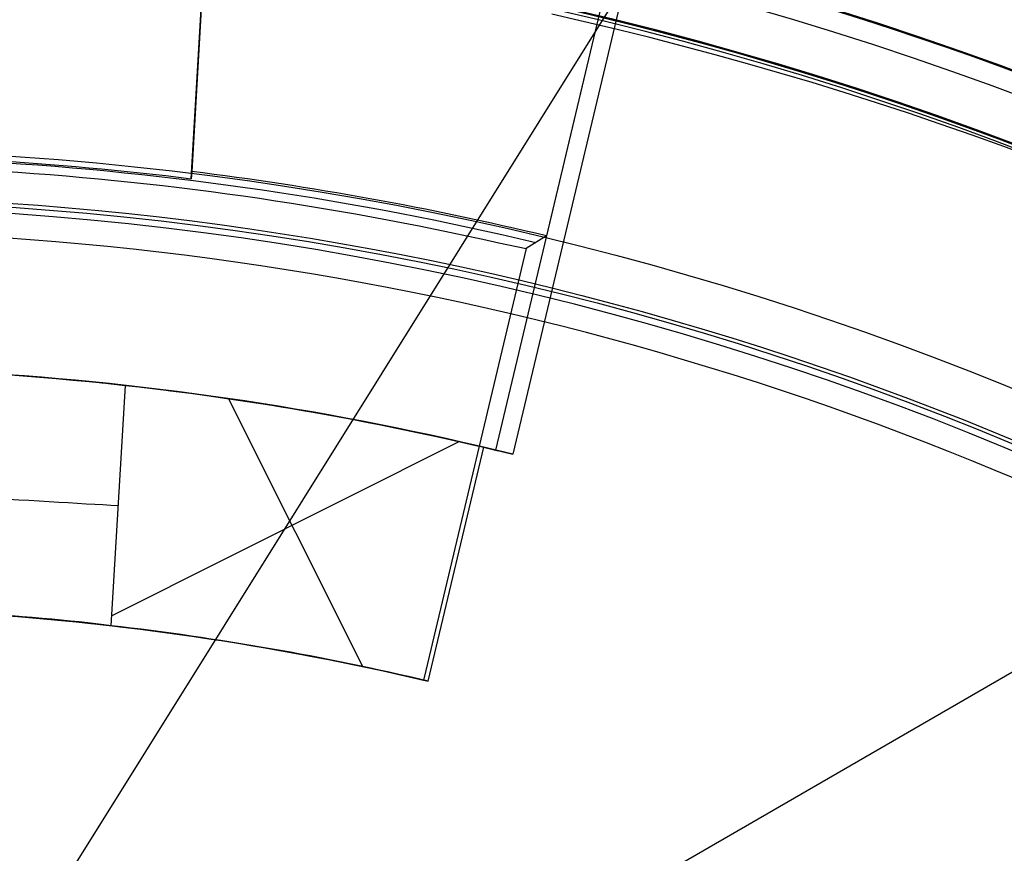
# Model space of a CAD drawing. Extents: x 16119 to 17321, y -6854 to -5812.
# Tile 25 of 68: x 16721.31 to 16728.48, y -6453.29 to -6447.22. Entities that reach past the tile are written whole.
import ezdxf

# ---------------------------------------------------------------- set-up
doc = ezdxf.new("R2010")
doc.units = 0
doc.layers.get('0').update_dxf_attribs({"linetype": 'CONTINUOUS'})
for name, color, linetype in [('BLANCO_METALICO', 7, 'CONTINUOUS'), ('COLOR', 7, 'CONTINUOUS'), ('LUZ', 7, 'CONTINUOUS')]:
    doc.layers.add(name, color=color, linetype=linetype)

msp = doc.modelspace()

# ---------------------------------------------------------------- linework, layer by layer
msp.add_line((16732.16815297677, -6449.878803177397, 108.2592404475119), (16724.80421710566, -6454.13037353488, 108.2592404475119))
at = {"extrusion": (0.1124755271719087, 0.1948133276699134, 0.9743700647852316)}
msp.add_lwpolyline([(-17751.20030889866, -2732.071003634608), (-17751.71085849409, -2731.762035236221), (-17752.21940430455, -2731.448370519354), (-17752.72588590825, -2731.130028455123), (-17753.23024307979, -2730.807029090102), (-17753.73241581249, -2730.479393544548), (-17754.23234434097, -2730.147144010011), (-17754.72996916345, -2729.810303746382), (-17755.22523106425, -2729.468897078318), (-17755.71807113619, -2729.122949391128), (-17756.20843080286, -2728.772487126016), (-17756.69625184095, -2728.417537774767), (-17757.18147640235, -2728.058129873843), (-17757.66404703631, -2727.694292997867), (-17758.14390671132, -2727.326057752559), (-17758.62099883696, -2726.953455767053), (-17759.09526728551, -2726.576519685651), (-17759.56665641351, -2726.195283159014), (-17760.03511108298, -2725.80978083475), (-17760.50057668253, -2725.420048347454), (-17760.96299914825, -2725.026122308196), (-17761.42232498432, -2724.62804029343), (-17761.87850128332, -2724.225840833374), (-17762.33147574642, -2723.81956339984), (-17762.78119670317, -2723.409248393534), (-17763.22761313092, -2722.994937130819), (-17763.6706746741, -2722.57667182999), (-17764.11033166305, -2722.154495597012), (-17764.54653513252, -2721.728452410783), (-17764.97923683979, -2721.298587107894), (-17765.40838928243, -2720.864945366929), (-17765.83394571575, -2720.427573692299), (-17766.25586016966, -2719.986519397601), (-17766.6740874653, -2719.541830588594), (-17767.08858323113, -2719.09355614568), (-17767.49930391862, -2718.641745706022), (-17767.90620681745, -2718.186449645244), (-17768.30925007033, -2717.727719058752), (-17768.70839268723, -2717.26560574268), (-17769.10359455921, -2716.800162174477), (-17769.49481647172, -2716.331441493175), (-17769.8820201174, -2715.859497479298), (-17770.26516810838, -2715.384384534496), (-17770.64422398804, -2714.906157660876), (-17771.01915224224, -2714.424872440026), (-17771.38991831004, -2713.940585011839), (-17771.75648859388, -2713.453352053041), (-17772.11883046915, -2712.963230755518), (-17772.47691229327, -2712.470278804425), (-17772.83070341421, -2711.974554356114), (-17773.18017417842, -2711.476116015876), (-17773.52529593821, -2710.975022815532), (-17773.86604105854, -2710.471334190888), (-17774.20238292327, -2709.965109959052), (-17774.53429594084, -2709.456410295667), (-17774.86175554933, -2708.945295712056), (-17775.18473822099, -2708.43182703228), (-17775.50322146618, -2707.916065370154), (-17775.81718383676, -2707.398072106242), (-17776.1266049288, -2706.877908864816), (-17776.43146538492, -2706.355637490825), (-17776.73174689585, -2705.83132002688), (-17777.02743220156, -2705.305018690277), (-17777.31850509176, -2704.776795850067), (-17777.60495040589, -2704.246714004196), (-17777.8867540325, -2703.714835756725), (-17778.16390290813, -2703.181223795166), (-17778.43638501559, -2702.645940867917), (-17778.70418938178, -2702.109049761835), (-17778.96730607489, -2701.57061327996), (-17779.22572620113, -2701.030694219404), (-17779.47944190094, -2700.489355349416), (-17779.72844634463, -2699.946659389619), (-17779.97273372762, -2699.402668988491), (-17780.21229926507, -2698.857446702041), (-17780.44713918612, -2698.311054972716), (-17780.67725072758, -2697.763556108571), (-17780.90263212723, -2697.21501226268), (-17781.12328261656, -2696.665485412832), (-17781.33920241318, -2696.115037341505), (-17781.55039271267, -2695.563729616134), (-17781.75685568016, -2695.011623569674), (-17781.95859444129, -2694.458780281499), (-17782.15561307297, -2693.905260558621), (-17782.34791659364, -2693.351124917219), (-17782.53551095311, -2692.796433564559), (-17782.7184030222, -2692.241246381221), (-17782.89660058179, -2691.685622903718), (-17783.07011231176, -2691.129622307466), (-17783.23894777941, -2690.573303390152), (-17783.40311742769, -2690.016724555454), (-17783.56263256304, -2689.459943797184), (-17783.71750534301, -2688.903018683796), (-17783.86774876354, -2688.346006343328), (-17784.01337664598, -2687.788963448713), (-17784.15440362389, -2687.231946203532), (-17784.29084512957, -2686.675010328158), (-17784.4227173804, -2686.118211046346), (-17784.55003736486, -2685.561603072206), (-17784.67282282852, -2685.005240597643), (-17784.79109225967, -2684.449177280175), (-17784.90486487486, -2683.893466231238), (-17785.0141606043, -2683.338160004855), (-17785.119000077, -2682.783310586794), (-17785.21940460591, -2682.228969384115), (-17785.31539617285, -2681.675187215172), (-17785.40699741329, -2681.122014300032), (-17785.49423160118, -2680.569500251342), (-17785.57712263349, -2680.017694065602), (-17785.65569501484, -2679.466644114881), (-17785.72997384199, -2678.916398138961), (-17785.79998478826, -2678.367003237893), (-17785.86575408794, -2677.81850586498), (-17785.9273085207, -2677.270951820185), (-17785.9846753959, -2676.724386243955), (-17786.03788253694, -2676.178853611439), (-17786.08695826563, -2675.634397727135), (-17786.13193138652, -2675.091061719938), (-17786.17283117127, -2674.54888803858), (-17786.20968734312, -2674.007918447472), (-17786.24253006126, -2673.468194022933), (-17786.2713899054, -2672.929755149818), (-17786.2962978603, -2672.392641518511), (-17786.31728530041, -2671.856892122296), (-17786.3343839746, -2671.322545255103), (-17786.34762599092, -2670.789638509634), (-17786.35704380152, -2670.258208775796), (-17786.36267018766, -2669.728292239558), (-17786.36453824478, -2669.199924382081), (-17786.36273902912, -2668.681383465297), (-17786.35732037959, -2668.161350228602), (-17786.3482510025, -2667.639858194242), (-17786.33549989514, -2667.116941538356), (-17786.31903635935, -2666.592635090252), (-17786.29883001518, -2666.066974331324), (-17786.27485081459, -2665.539995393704), (-17786.24706905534, -2665.011735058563), (-17786.2154553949, -2664.482230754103), (-17786.1799808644, -2663.95152055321), (-17786.14061688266, -2663.419643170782), (-17786.09733527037, -2662.886637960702), (-17786.05010826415, -2662.352544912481), (-17785.9989085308, -2661.817404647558), (-17785.94370918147, -2661.281258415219), (-17785.88448378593, -2660.744148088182), (-17785.82120638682, -2660.206116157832), (-17785.75385151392, -2659.667205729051), (-17785.68239419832, -2659.127460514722), (-17785.60680998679, -2658.586924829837), (-17785.52707495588, -2658.045643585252), (-17785.44316572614, -2657.503662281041), (-17785.35505947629, -2656.961026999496), (-17785.2627339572, -2656.417784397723), (-17785.16616750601, -2655.87398169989), (-17785.06533906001, -2655.329666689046), (-17784.96022817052, -2654.784887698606), (-17784.85081501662, -2654.239693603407), (-17784.73708041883, -2653.694133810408), (-17784.61900585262, -2653.148258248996), (-17784.49657346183, -2652.6021173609), (-17784.3697660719, -2652.055762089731), (-17784.23856720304, -2651.509243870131), (-17784.10296108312, -2650.96261461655), (-17783.96293266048, -2650.415926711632), (-17783.81846761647, -2649.869232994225), (-17783.66955237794, -2649.322586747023), (-17783.51617412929, -2648.776041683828), (-17783.35832082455, -2648.229651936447), (-17783.19598119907, -2647.683472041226), (-17783.02914478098, -2647.137556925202), (-17782.85780190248, -2646.591961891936), (-17782.68194371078, -2646.04674260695), (-17782.50156217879, -2645.501955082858), (-17782.31665011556, -2644.95765566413), (-17782.12720117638, -2644.413901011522), (-17781.93320987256, -2643.870748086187), (-17781.73467158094, -2643.328254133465), (-17781.53158255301, -2642.786476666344), (-17781.32393992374, -2642.245473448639), (-17781.11174172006, -2641.705302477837), (-17780.89498686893, -2641.166021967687), (-17780.67367520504, -2640.627690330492), (-17780.44780747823, -2640.090366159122), (-17780.21738536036, -2639.55410820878), (-17779.98241145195, -2639.018975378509), (-17779.74288928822, -2638.485026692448), (-17779.49882334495, -2637.952321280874), (-17779.25021904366, -2637.420918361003), (-17778.99708275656, -2636.890877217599), (-17778.73942181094, -2636.36225718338), (-17778.47724449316, -2635.835117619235), (-17778.21056005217, -2635.309517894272), (-17777.93937870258, -2634.785517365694), (-17777.66371162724, -2634.26317535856), (-17777.38357097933, -2633.742551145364), (-17777.09896988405, -2633.223703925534), (-17776.80992243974, -2632.7066928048), (-17776.5164437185, -2632.191576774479), (-17776.21854976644, -2631.678414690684), (-17775.91625760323, -2631.167265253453), (-17775.60958522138, -2630.658186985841), (-17775.29855158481, -2630.151238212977), (-17774.98317662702, -2629.646477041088), (-17774.66348124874, -2629.143961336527), (-17774.33948731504, -2628.643748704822), (-17774.01121765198, -2628.145896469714), (-17773.67869604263, -2627.650461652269), (-17773.34194722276, -2627.157500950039), (-17773.00099687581, -2626.667070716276), (-17772.65587162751, -2626.179226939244), (-17772.30659903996, -2625.694025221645), (-17771.95320760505, -2625.211520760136), (-17771.59572673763, -2624.731768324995), (-17771.23418676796, -2624.254822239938), (-17770.86861893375, -2623.780736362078), (-17770.49905537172, -2623.309564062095), (-17770.12552910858, -2622.841358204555), (-17769.74807405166, -2622.376171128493), (-17769.36672497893, -2621.914054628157), (-17768.98151752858, -2621.455059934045), (-17768.59248818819, -2620.999237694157), (-17768.19967428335, -2620.546637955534), (-17767.80311396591, -2620.097310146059), (-17767.40284620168, -2619.651303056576), (-17766.99891075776, -2619.208664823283), (-17766.59134818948, -2618.769442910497), (-17766.18019982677, -2618.333684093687), (-17765.7655077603, -2617.90143444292), (-17765.34731482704, -2617.472739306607), (-17764.9256645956, -2617.047643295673), (-17764.50060135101, -2616.62619026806), (-17764.07217007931, -2616.208423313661), (-17763.64041645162, -2615.794384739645), (-17763.20538680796, -2615.384116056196), (-17762.7671281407, -2614.977657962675), (-17762.3256880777, -2614.575050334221), (-17761.88111486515, -2614.176332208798), (-17761.43345735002, -2613.781541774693), (-17760.98276496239, -2613.390716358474), (-17760.52908769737, -2613.003892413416), (-17760.07247609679, -2612.6211055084), (-17759.61298123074, -2612.242390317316), (-17759.15065467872, -2611.867780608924), (-17758.68554851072, -2611.497309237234), (-17758.21771526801, -2611.131008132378), (-17757.74720794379, -2610.768908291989), (-17757.27407996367, -2610.411039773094), (-17756.79838516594, -2610.05743168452), (-17756.32017778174, -2609.708112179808), (-17755.83951241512, -2609.363108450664), (-17755.35644402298, -2609.022446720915), (-17754.87102789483, -2608.686152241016), (-17754.38331963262, -2608.354249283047), (-17753.89337513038, -2608.026761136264), (-17753.40125055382, -2607.703710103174), (-17752.90700231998, -2607.385117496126), (-17752.41068707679, -2607.071003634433)], dxfattribs=at)
at = {"extrusion": (0.1124755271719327, 0.1948133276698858, 0.9743700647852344)}
msp.add_lwpolyline([(-17750.28945111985, -2607.071003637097), (-17750.81052073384, -2607.37579482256), (-17751.32964040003, -2607.685445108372), (-17751.84674684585, -2607.999936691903), (-17752.36177696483, -2608.319250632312), (-17752.87466784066, -2608.643366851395), (-17753.38535677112, -2608.972264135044), (-17753.89378129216, -2609.305920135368), (-17754.39987920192, -2609.644311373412), (-17754.90358858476, -2609.987413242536), (-17755.40484783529, -2610.335200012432), (-17755.90359568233, -2610.687644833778), (-17756.39977121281, -2611.044719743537), (-17756.89331389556, -2611.406395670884), (-17757.38416360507, -2611.77264244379), (-17757.87226064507, -2612.143428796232), (-17758.35754577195, -2612.518722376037), (-17758.83996021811, -2612.898489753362), (-17759.31944571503, -2613.282696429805), (-17759.79594451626, -2613.671306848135), (-17760.26939942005, -2614.06428440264), (-17760.73975379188, -2614.461591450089), (-17761.20695158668, -2614.863189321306), (-17761.67093737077, -2615.269038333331), (-17762.13165634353, -2615.679097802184), (-17762.5890543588, -2616.093326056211), (-17763.04307794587, -2616.511680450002), (-17763.49367433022, -2616.934117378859), (-17763.94079145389, -2617.360592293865), (-17764.38437799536, -2617.791059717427), (-17764.82438338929, -2618.225473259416), (-17765.26075784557, -2618.663785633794), (-17765.69345236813, -2619.105948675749), (-17766.12241877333, -2619.551913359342), (-17766.54760970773, -2620.001629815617), (-17766.96897866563, -2620.455047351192), (-17767.38648000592, -2620.912114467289), (-17767.80006896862, -2621.372778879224), (-17768.20970169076, -2621.836987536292), (-17768.61533522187, -2622.304686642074), (-17769.01692753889, -2622.775821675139), (-17769.41443756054, -2623.250337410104), (-17769.8078251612, -2623.728177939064), (-17770.19705118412, -2624.209286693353), (-17770.58207745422, -2624.693606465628), (-17770.96286679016, -2625.181079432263), (-17771.33938301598, -2625.671647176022), (-17771.71159097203, -2626.165250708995), (-17772.07945652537, -2626.661830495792), (-17772.44294657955, -2627.161326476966), (-17772.80202908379, -2627.663678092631), (-17773.15667304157, -2628.168824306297), (-17773.50684851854, -2628.676703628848), (-17773.85252664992, -2629.187254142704), (-17774.19367964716, -2629.700413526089), (-17774.53028080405, -2630.21611907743), (-17774.86230450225, -2630.734307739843), (-17775.18972621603, -2631.254916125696), (-17775.51252251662, -2631.777880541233), (-17775.83067107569, -2632.303137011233), (-17776.14415066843, -2632.830621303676), (-17776.45294117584, -2633.360268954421), (-17776.7570235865, -2633.892015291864), (-17777.0563799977, -2634.425795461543), (-17777.35099361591, -2634.961544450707), (-17777.64084875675, -2635.499197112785), (-17777.92593084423, -2636.038688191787), (-17778.20622640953, -2636.579952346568), (-17778.48172308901, -2637.122924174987), (-17778.75240962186, -2637.667538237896), (-17779.01827584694, -2638.213729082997), (-17779.27931269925, -2638.76143126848), (-17779.53551220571, -2639.3105793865), (-17779.78686748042, -2639.861108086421), (-17780.03337271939, -2640.412952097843), (-17780.27502319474, -2640.966046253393), (-17780.51181524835, -2641.520325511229), (-17780.74374628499, -2642.075724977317), (-17780.97081476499, -2642.632179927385), (-17781.19302019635, -2643.189625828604), (-17781.41036312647, -2643.747998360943), (-17781.62284513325, -2644.307233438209), (-17781.8304688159, -2644.867267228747), (-17782.03323778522, -2645.4280361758), (-17782.23115665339, -2645.989477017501), (-17782.4242310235, -2646.551526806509), (-17782.61246747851, -2647.114122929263), (-17782.7958735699, -2647.677203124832), (-17782.97445780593, -2648.240705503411), (-17783.1482296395, -2648.80456856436), (-17783.31719945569, -2649.368731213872), (-17783.48137855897, -2649.933132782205), (-17783.64077916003, -2650.497713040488), (-17783.79541436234, -2651.062412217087), (-17783.94529814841, -2651.627171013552), (-17784.09044536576, -2652.191930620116), (-17784.23087171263, -2652.756632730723), (-17784.36659372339, -2653.321219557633), (-17784.49762875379, -2653.885633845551), (-17784.62399496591, -2654.449818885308), (-17784.74571131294, -2655.013718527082), (-17784.86279752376, -2655.577277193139), (-17784.97527408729, -2656.140439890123), (-17785.08316223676, -2656.703152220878), (-17785.18648393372, -2657.265360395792), (-17785.28526185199, -2657.827011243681), (-17785.37951936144, -2658.388052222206), (-17785.46928051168, -2658.948431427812), (-17785.55457001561, -2659.508097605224), (-17785.63541323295, -2660.067000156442), (-17785.71183615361, -2660.625089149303), (-17785.78386538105, -2661.182315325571), (-17785.8515281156, -2661.738630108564), (-17785.91485213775, -2662.293985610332), (-17785.9738657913, -2662.848334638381), (-17786.0285979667, -2663.40163070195), (-17786.07907808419, -2663.953828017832), (-17786.12533607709, -2664.504881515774), (-17786.16740237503, -2665.054746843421), (-17786.20530788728, -2665.60338037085), (-17786.23908398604, -2666.150739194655), (-17786.26876248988, -2666.696781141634), (-17786.29437564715, -2667.241464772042), (-17786.31595611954, -2667.784749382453), (-17786.3335369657, -2668.326595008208), (-17786.34715162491, -2668.866962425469), (-17786.35683390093, -2669.405813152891), (-17786.36261794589, -2669.943109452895), (-17786.36453824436, -2670.478814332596), (-17786.36278657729, -2670.990457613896), (-17786.35751139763, -2671.503554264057), (-17786.34868263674, -2672.01807209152), (-17786.33627050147, -2672.533978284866), (-17786.32024548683, -2673.051239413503), (-17786.30057838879, -2673.569821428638), (-17786.27724031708, -2674.089689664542), (-17786.25020270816, -2674.610808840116), (-17786.21943733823, -2675.133143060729), (-17786.18491633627, -2675.656655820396), (-17786.14661219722, -2676.181310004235), (-17786.10449779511, -2676.707067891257), (-17786.05854639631, -2677.233891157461), (-17786.00873167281, -2677.761740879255), (-17785.95502771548, -2678.2905775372), (-17785.89740904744, -2678.820361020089), (-17785.83585063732, -2679.351050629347), (-17785.77032791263, -2679.882605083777), (-17785.7008167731, -2680.414982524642), (-17785.627293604, -2680.94814052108), (-17785.54973528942, -2681.482036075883), (-17785.46811922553, -2682.016625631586), (-17785.38242333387, -2682.55186507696), (-17785.29262607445, -2683.087709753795), (-17785.19870645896, -2683.624114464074), (-17785.10064406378, -2684.16103347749), (-17784.99841904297, -2684.698420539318), (-17784.89201214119, -2685.236228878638), (-17784.78140470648, -2685.774411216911), (-17784.66657870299, -2686.312919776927), (-17784.54751672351, -2686.851706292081), (-17784.424202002, -2687.390722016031), (-17784.29661842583, -2687.929917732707), (-17784.16475054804, -2688.46924376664), (-17784.02858359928, -2689.008649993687), (-17783.88810349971, -2689.548085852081), (-17783.7432968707, -2690.087500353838), (-17783.59415104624, -2690.626842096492), (-17783.44065408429, -2691.166059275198), (-17783.28279477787, -2691.705099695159), (-17783.12056266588, -2692.243910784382), (-17782.95394804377, -2692.782439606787), (-17782.78294197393, -2693.320632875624), (-17782.60753629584, -2693.858436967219), (-17782.42772363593, -2694.395797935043), (-17782.24349741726, -2694.932661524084), (-17782.05485186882, -2695.468973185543), (-17781.86178203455, -2696.004678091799), (-17781.66428378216, -2696.539721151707), (-17781.46235381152, -2697.074047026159), (-17781.25598966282, -2697.607600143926), (-17781.04518972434, -2698.140324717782), (-17780.82995323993, -2698.672164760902), (-17780.61028031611, -2699.203064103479), (-17780.38617192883, -2699.732966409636), (-17780.15762992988, -2700.261815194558), (-17779.92465705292, -2700.789553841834), (-17779.68725691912, -2701.316125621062), (-17779.44543404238, -2701.841473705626), (-17779.19919383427, -2702.365541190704), (-17778.94854260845, -2702.888271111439), (-17778.69348758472, -2703.409606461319), (-17778.43403689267, -2703.929490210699), (-17778.17019957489, -2704.447865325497), (-17777.90198558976, -2704.964674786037), (-17777.62940581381, -2705.479861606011), (-17777.35247204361, -2705.993368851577), (-17777.07119699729, -2706.505139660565), (-17776.78559431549, -2707.015117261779), (-17776.49567856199, -2707.523244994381), (-17776.20146522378, -2708.029466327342), (-17775.90297071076, -2708.533724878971), (-17775.60021235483, -2709.035964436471), (-17775.29320840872, -2709.536128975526), (-17774.98197804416, -2710.034162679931), (-17774.6665413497, -2710.530009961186), (-17774.34691932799, -2711.023615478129), (-17774.02313389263, -2711.514924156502), (-17773.69520786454, -2712.003881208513), (-17773.3631649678, -2712.490432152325), (-17773.02702982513, -2712.974522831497), (-17772.68682795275, -2713.456099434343), (-17772.34258575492, -2713.935108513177), (-17771.9943305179, -2714.411497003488), (-17771.64209040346, -2714.885212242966), (-17771.28589444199, -2715.356201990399), (-17770.92577252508, -2715.824414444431), (-17770.56175539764, -2716.289798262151), (-17770.19387464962, -2716.752302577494), (-17769.82216270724, -2717.211877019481), (-17769.44665282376, -2717.668471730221), (-17769.06737906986, -2718.122037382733), (-17768.68437632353, -2718.572525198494), (-17768.29768025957, -2719.019886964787), (-17767.90732733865, -2719.46407505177), (-17767.51335479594, -2719.905042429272), (-17767.11580062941, -2720.342742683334), (-17766.71470358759, -2720.777130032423), (-17766.31010315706, -2721.208159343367), (-17765.90203954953, -2721.635786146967), (-17765.49055368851, -2722.059966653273), (-17765.0756871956, -2722.480657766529), (-17764.65748237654, -2722.897817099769), (-17764.23598220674, -2723.311402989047), (-17763.81123031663, -2723.721374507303), (-17763.3832709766, -2724.127691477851), (-17762.95214908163, -2724.530314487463), (-17762.51791013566, -2724.929204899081), (-17762.08060023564, -2725.324324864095), (-17761.64026605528, -2725.715637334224), (-17761.19695482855, -2726.103106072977), (-17760.75071433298, -2726.486695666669), (-17760.30159287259, -2726.866371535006), (-17759.84963926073, -2727.242099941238), (-17759.39490280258, -2727.613848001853), (-17758.93743327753, -2727.981583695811), (-17758.47728092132, -2728.34527587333), (-17758.01449640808, -2728.704894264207), (-17757.54913083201, -2729.060409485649), (-17757.08123568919, -2729.411793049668), (-17756.610862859, -2729.759017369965), (-17756.13806458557, -2730.102055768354), (-17755.66289345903, -2730.4408824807), (-17755.18540239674, -2730.775472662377), (-17754.70564462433, -2731.105802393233), (-17754.22367365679, -2731.431848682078), (-17753.73954327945, -2731.75358947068), (-17753.25330752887, -2732.071003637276)], dxfattribs=at)
at = {"extrusion": (0.112475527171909, 0.1948133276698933, 0.9743700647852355)}
msp.add_lwpolyline([(-17756.65049703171, -2607.07100363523), (-17757.12591185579, -2607.406121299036), (-17757.59907532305, -2607.745312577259), (-17758.06993828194, -2608.088554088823), (-17758.53845187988, -2608.435821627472), (-17759.00456757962, -2608.787090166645), (-17759.46823717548, -2609.142333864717), (-17759.92941280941, -2609.501526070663), (-17760.38804698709, -2609.864639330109), (-17760.84409259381, -2610.231645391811), (-17761.29750291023, -2610.602515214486), (-17761.74823162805, -2610.97721897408), (-17762.19623286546, -2611.355726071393), (-17762.64146118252, -2611.738005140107), (-17763.08387159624, -2612.124024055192), (-17763.52341959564, -2612.513749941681), (-17763.96006115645, -2612.907149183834), (-17764.39375275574, -2613.304187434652), (-17764.82445138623, -2613.704829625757), (-17765.25211457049, -2614.109039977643), (-17765.67670037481, -2614.516782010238), (-17766.09816742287, -2614.92801855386), (-17766.51647490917, -2615.342711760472), (-17766.93158261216, -2615.760823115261), (-17767.34345090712, -2616.182313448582), (-17767.75204077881, -2616.60714294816), (-17768.15731383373, -2617.035271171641), (-17768.55923231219, -2617.46665705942), (-17768.95775909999, -2617.90125894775), (-17769.35285773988, -2618.339034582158), (-17769.7444924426, -2618.779941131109), (-17770.13262809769, -2619.223935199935), (-17770.51723028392, -2619.670972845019), (-17770.89826527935, -2620.121009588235), (-17771.27570007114, -2620.574000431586), (-17771.64950236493, -2621.029899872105), (-17772.01964059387, -2621.48866191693), (-17772.38608392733, -2621.950240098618), (-17772.74880227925, -2622.414587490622), (-17773.10776631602, -2622.881656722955), (-17773.46294746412, -2623.351399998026), (-17773.81431791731, -2623.82376910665), (-17774.16185064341, -2624.298715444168), (-17774.5055193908, -2624.776190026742), (-17774.84529869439, -2625.256143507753), (-17775.18116388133, -2625.738526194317), (-17775.51309107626, -2626.223288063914), (-17775.84105720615, -2626.710378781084), (-17776.16504000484, -2627.199747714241), (-17776.48501801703, -2627.691343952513), (-17776.80097060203, -2628.185116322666), (-17777.11287793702, -2628.681013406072), (-17777.42072101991, -2629.178983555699), (-17777.72448167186, -2629.678974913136), (-17778.02414253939, -2630.180935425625), (-17778.31968709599, -2630.684812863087), (-17778.61109964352, -2631.190554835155), (-17778.89836531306, -2631.698108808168), (-17779.18147006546, -2632.207422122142), (-17779.46040069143, -2632.718442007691), (-17779.73514481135, -2633.23111560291), (-17780.00569087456, -2633.745389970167), (-17780.27202815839, -2634.261212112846), (-17780.53414676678, -2634.778528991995), (-17780.79203762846, -2635.297287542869), (-17781.04569249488, -2635.817434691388), (-17781.29510393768, -2636.338917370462), (-17781.54026534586, -2636.861682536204), (-17781.78117092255, -2637.385677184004), (-17782.01781568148, -2637.91084836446), (-17782.25019544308, -2638.437143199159), (-17782.47830683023, -2638.964508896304), (-17782.70214726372, -2639.492892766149), (-17782.92171495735, -2640.022242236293), (-17783.13700891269, -2640.552504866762), (-17783.34802891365, -2641.083628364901), (-17783.55477552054, -2641.615560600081), (-17783.75725006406, -2642.148249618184), (-17783.95545463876, -2642.681643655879), (-17784.14939209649, -2643.215691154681), (-17784.33906603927, -2643.750340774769), (-17784.52448081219, -2644.285541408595), (-17784.70564149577, -2644.821242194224), (-17784.88255389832, -2645.35739252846), (-17785.05522454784, -2645.893942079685), (-17785.22366068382, -2646.430840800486), (-17785.38787024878, -2646.968038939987), (-17785.54786187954, -2647.505487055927), (-17785.70364489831, -2648.04313602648), (-17785.85522930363, -2648.580937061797), (-17786.00262576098, -2649.118841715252), (-17786.14584559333, -2649.656801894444), (-17786.28490077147, -2650.19476987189), (-17786.4198039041, -2650.732698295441), (-17786.55056822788, -2651.270540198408), (-17786.6772075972, -2651.808249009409), (-17786.7997364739, -2652.345778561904), (-17786.91816991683, -2652.883083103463), (-17787.03252357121, -2653.420117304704), (-17787.14281365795, -2653.956836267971), (-17787.24905696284, -2654.493195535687), (-17787.3512708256, -2655.02915109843), (-17787.44947312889, -2655.564659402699), (-17787.54368228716, -2656.099677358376), (-17787.63391723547, -2656.634162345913), (-17787.72019741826, -2657.168072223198), (-17787.80254277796, -2657.701365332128), (-17787.88097374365, -2658.234000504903), (-17787.95551121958, -2658.765937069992), (-17788.02617657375, -2659.29713485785), (-17788.09299162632, -2659.827554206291), (-17788.15597863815, -2660.357155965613), (-17788.21516029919, -2660.88590150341), (-17788.27055971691, -2661.413752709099), (-17788.32220040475, -2661.940671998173), (-17788.3701062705, -2662.466622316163), (-17788.41430160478, -2662.991567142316), (-17788.45481106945, -2663.515470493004), (-17788.4916596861, -2664.038296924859), (-17788.52487282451, -2664.560011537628), (-17788.55447619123, -2665.08057997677), (-17788.58049581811, -2665.599968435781), (-17788.60295805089, -2666.118143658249), (-17788.62188953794, -2666.635072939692), (-17788.63731721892, -2667.150724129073), (-17788.64926831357, -2667.665065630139), (-17788.65777031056, -2668.178066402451), (-17788.66285095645, -2668.689695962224), (-17788.66453824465, -2669.199924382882), (-17788.66279076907, -2669.719173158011), (-17788.65752855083, -2670.239872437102), (-17788.64872209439, -2670.761990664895), (-17788.63634216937, -2671.285495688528), (-17788.6203598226, -2671.810354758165), (-17788.60074639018, -2672.336534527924), (-17788.57747350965, -2672.864001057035), (-17788.55051313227, -2673.392719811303), (-17788.51983753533, -2673.922655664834), (-17788.48541933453, -2674.453772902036), (-17788.4472314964, -2674.986035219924), (-17788.40524735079, -2675.519405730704), (-17788.35944060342, -2676.053846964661), (-17788.30978534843, -2676.589320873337), (-17788.25625608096, -2677.125788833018), (-17788.1988277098, -2677.663211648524), (-17788.13747556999, -2678.201549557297), (-17788.07217543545, -2678.740762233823), (-17788.00290353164, -2679.280808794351), (-17787.92963654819, -2679.821647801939), (-17787.85235165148, -2680.363237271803), (-17787.77102649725, -2680.905534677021), (-17787.68563924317, -2681.448496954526), (-17787.59616856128, -2681.992080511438), (-17787.50259365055, -2682.536241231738), (-17787.40489424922, -2683.080934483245), (-17787.30305064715, -2683.626115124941), (-17787.19704369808, -2684.171737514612), (-17787.08685483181, -2684.717755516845), (-17786.97246606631, -2685.264122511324), (-17786.85386001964, -2685.810791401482), (-17786.73101992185, -2686.357714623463), (-17786.60392962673, -2686.904844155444), (-17786.47257362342, -2687.452131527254), (-17786.33693704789, -2687.999527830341), (-17786.19700569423, -2688.546983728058), (-17786.05276602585, -2689.094449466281), (-17785.90420518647, -2689.641874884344), (-17785.75131101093, -2690.189209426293), (-17785.59407203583, -2690.736402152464), (-17785.43247750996, -2691.283401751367), (-17785.2665174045, -2691.830156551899), (-17785.09618242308, -2692.376614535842), (-17784.92146401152, -2692.922723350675), (-17784.74235436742, -2693.468430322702), (-17784.55884644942, -2694.013682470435), (-17784.37093398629, -2694.55842651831), (-17784.17861148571, -2695.102608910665), (-17783.98187424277, -2695.646175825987), (-17783.78071834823, -2696.189073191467), (-17783.57514069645, -2696.731246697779), (-17783.36513899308, -2697.272641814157), (-17783.15071176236, -2697.813203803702), (-17782.93185835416, -2698.352877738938), (-17782.7085789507, -2698.891608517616), (-17782.48087457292, -2699.429340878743), (-17782.2487470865, -2699.966019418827), (-17782.0121992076, -2700.501588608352), (-17781.77123450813, -2701.035992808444), (-17781.52585742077, -2701.569176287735), (-17781.27607324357, -2702.101083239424), (-17781.02188814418, -2702.631657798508), (-17780.76330916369, -2703.160844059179), (-17780.50034422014, -2703.688586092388), (-17780.23300211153, -2704.214827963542), (-17779.96129251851, -2704.739513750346), (-17779.68522600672, -2705.262587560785), (-17779.40481402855, -2705.783993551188), (-17779.12006892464, -2706.303675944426), (-17778.83100392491, -2706.821579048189), (-17778.53763314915, -2707.337647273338), (-17778.23997160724, -2707.851825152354), (-17777.93803519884, -2708.364057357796), (-17777.63184071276, -2708.874288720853), (-17777.32140582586, -2709.3824642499), (-17777.00674910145, -2709.888529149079), (-17776.68788998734, -2710.392428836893), (-17776.36484881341, -2710.894108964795), (-17776.03764678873, -2711.393515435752), (-17775.70630599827, -2711.890594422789), (-17775.37084939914, -2712.38529238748), (-17775.03130081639, -2712.877556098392), (-17774.68768493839, -2713.367332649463), (-17774.34002731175, -2713.854569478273), (-17773.98835433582, -2714.339214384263), (-17773.63269325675, -2714.82121554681), (-17773.27307216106, -2715.300521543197), (-17772.90951996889, -2715.777081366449), (-17772.5420664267, -2716.250844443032), (-17772.17074209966, -2716.721760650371), (-17771.7955783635, -2717.189780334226), (-17771.41660739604, -2717.654854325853), (-17771.03386216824, -2718.116933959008), (-17770.64737643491, -2718.575971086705), (-17770.25718472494, -2719.03191809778), (-17769.86332233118, -2719.484727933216), (-17769.46582529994, -2719.934354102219), (-17769.06473042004, -2720.380750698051), (-17768.66007521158, -2720.823872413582), (-17768.25189791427, -2721.263674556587), (-17767.84023747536, -2721.700113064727), (-17767.42513353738, -2722.133144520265), (-17767.00662642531, -2722.562726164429), (-17766.5847571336, -2722.988815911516), (-17766.15956731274, -2723.411372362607), (-17765.73109925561, -2723.830354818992), (-17765.29939588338, -2724.24572329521), (-17764.8645007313, -2724.65743853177), (-17764.42645793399, -2725.065462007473), (-17763.98531221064, -2725.469755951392), (-17763.54110884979, -2725.870283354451), (-17763.09389369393, -2726.267007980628), (-17762.64371312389, -2726.659894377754), (-17762.19061404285, -2727.048907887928), (-17761.73464386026, -2727.434014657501), (-17761.2758504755, -2727.815181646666), (-17760.81428226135, -2728.192376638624), (-17760.34998804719, -2728.565568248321), (-17759.88301710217, -2728.934725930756), (-17759.41341911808, -2729.299819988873), (-17758.94124419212, -2729.660821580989), (-17758.46654280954, -2730.017702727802), (-17757.98936582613, -2730.370436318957), (-17757.50976445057, -2730.718996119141), (-17757.02779022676, -2731.063356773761), (-17756.54349501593, -2731.403493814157), (-17756.0569309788, -2731.739383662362), (-17755.56815055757, -2732.071003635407)], dxfattribs=at)
at = {"extrusion": (0.1124755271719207, 0.1948133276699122, 0.9743700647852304)}
msp.add_lwpolyline([(-17757.40811450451, -2732.071003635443), (-17757.87404524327, -2731.733680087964), (-17758.33770464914, -2731.3924203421), (-17758.79904584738, -2731.047248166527), (-17759.25802227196, -2730.698188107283), (-17759.71458768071, -2730.345265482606), (-17760.1686961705, -2729.988506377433), (-17760.62030219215, -2729.627937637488), (-17761.06936056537, -2729.263586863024), (-17761.51582649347, -2728.895482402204), (-17761.95965557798, -2728.52365334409), (-17762.40080383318, -2728.148129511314), (-17762.83922770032, -2727.76894145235), (-17763.27488406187, -2727.386120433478), (-17763.70773025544, -2726.999698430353), (-17764.1377240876, -2726.609708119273), (-17764.56482384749, -2726.216182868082), (-17764.9889883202, -2725.819156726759), (-17765.4101768, -2725.41866441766), (-17765.82834910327, -2725.014741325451), (-17766.2434655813, -2724.607423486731), (-17766.65548713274, -2724.196747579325), (-17767.0643752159, -2723.7827509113), (-17767.47009186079, -2723.36547140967), (-17767.87259968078, -2722.944947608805), (-17768.27186188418, -2722.521218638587), (-17768.66784228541, -2722.09432421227), (-17769.06050531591, -2721.66430461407), (-17769.44981603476, -2721.231200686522), (-17769.83574013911, -2720.795053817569), (-17770.21824397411, -2720.355905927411), (-17770.59729454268, -2719.913799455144), (-17770.97285951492, -2719.468777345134), (-17771.34490723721, -2719.020883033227), (-17771.71340674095, -2718.570160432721), (-17772.07832775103, -2718.116653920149), (-17772.4396406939, -2717.660408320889), (-17772.79731670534, -2717.20146889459), (-17773.15132763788, -2716.739881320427), (-17773.50164606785, -2716.27569168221), (-17773.84824530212, -2715.808946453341), (-17774.19109938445, -2715.33969248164), (-17774.53018310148, -2714.867976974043), (-17774.86547198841, -2714.393847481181), (-17775.19694233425, -2713.917351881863), (-17775.52457118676, -2713.438538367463), (-17775.84833635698, -2712.957455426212), (-17776.16821642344, -2712.474151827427), (-17776.48419073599, -2711.98867660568), (-17776.79623941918, -2711.501079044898), (-17777.10434337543, -2711.011408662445), (-17777.40848428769, -2710.519715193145), (-17777.70864462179, -2710.026048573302), (-17778.00480762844, -2709.530458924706), (-17778.29695734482, -2709.032996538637), (-17778.58507859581, -2708.533711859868), (-17778.86915699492, -2708.032655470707), (-17779.14917894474, -2707.529878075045), (-17779.42513163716, -2707.025430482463), (-17779.69700305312, -2706.519363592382), (-17779.96478196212, -2706.011728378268), (-17780.22845792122, -2705.502575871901), (-17780.48802127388, -2704.991957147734), (-17780.74346314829, -2704.479923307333), (-17780.99477545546, -2703.966525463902), (-17781.24195088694, -2703.45181472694), (-17781.48498291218, -2702.935842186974), (-17781.72386577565, -2702.418658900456), (-17781.95859449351, -2701.900315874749), (-17782.18916485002, -2701.380864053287), (-17782.41557339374, -2700.860354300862), (-17782.63781743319, -2700.338837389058), (-17782.85589503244, -2699.816363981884), (-17783.06980500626, -2699.292984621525), (-17783.27954691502, -2698.768749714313), (-17783.48512105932, -2698.24370951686), (-17783.68652847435, -2697.717914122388), (-17783.88377092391, -2697.191413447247), (-17784.07685089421, -2696.664257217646), (-17784.26577158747, -2696.13649495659), (-17784.45053691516, -2695.608175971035), (-17784.63115149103, -2695.079349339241), (-17784.80762062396, -2694.550063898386), (-17784.97995031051, -2694.020368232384), (-17785.14814722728, -2693.490310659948), (-17785.312218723, -2692.959939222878), (-17785.47217281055, -2692.429301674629), (-17785.62801815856, -2691.898445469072), (-17785.77976408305, -2691.367417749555), (-17785.92742053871, -2690.836265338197), (-17786.07099811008, -2690.305034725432), (-17786.21050800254, -2689.773772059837), (-17786.34596203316, -2689.242523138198), (-17786.47737262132, -2688.711333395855), (-17786.60475277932, -2688.180247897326), (-17786.72811610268, -2687.649311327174), (-17786.84747676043, -2687.118567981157), (-17786.96284948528, -2686.588061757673), (-17787.07424956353, -2686.057836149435), (-17787.18169282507, -2685.527934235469), (-17787.28519563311, -2684.998398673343), (-17787.38477487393, -2684.469271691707), (-17787.48044794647, -2683.940595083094), (-17787.57223275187, -2683.412410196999), (-17787.66014768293, -2682.884757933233), (-17787.74421161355, -2682.357678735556), (-17787.82444388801, -2681.831212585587), (-17787.90086431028, -2681.305398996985), (-17787.9734931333, -2680.780277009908), (-17788.04235104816, -2680.255885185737), (-17788.10745917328, -2679.732261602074), (-17788.16883904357, -2679.20944384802), (-17788.22651259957, -2678.687469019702), (-17788.28050217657, -2678.166373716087), (-17788.3308304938, -2677.646194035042), (-17788.37752064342, -2677.126965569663), (-17788.4205960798, -2676.608723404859), (-17788.4600806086, -2676.09150211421), (-17788.49599837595, -2675.575335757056), (-17788.52837385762, -2675.06025787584), (-17788.55723184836, -2674.546301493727), (-17788.58259745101, -2674.033499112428), (-17788.60449606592, -2673.521882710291), (-17788.62295338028, -2673.011483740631), (-17788.63799535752, -2672.502333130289), (-17788.64964822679, -2671.994461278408), (-17788.65793847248, -2671.487898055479), (-17788.66289282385, -2670.982672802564), (-17788.66453824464, -2670.478814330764), (-17788.66274545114, -2669.952875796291), (-17788.65734650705, -2669.42544960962), (-17788.64831076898, -2668.896568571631), (-17788.63560787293, -2668.366266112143), (-17788.61920774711, -2667.834576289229), (-17788.59908062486, -2667.301533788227), (-17788.57519705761, -2666.767173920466), (-17788.54752792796, -2666.231532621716), (-17788.51604446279, -2665.694646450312), (-17788.48071824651, -2665.156552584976), (-17788.44152123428, -2664.617288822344), (-17788.39842576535, -2664.076893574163), (-17788.35140457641, -2663.535405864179), (-17788.30043081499, -2662.992865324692), (-17788.2454780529, -2662.449312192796), (-17788.18652029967, -2661.904787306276), (-17788.12353201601, -2661.35933209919), (-17788.0564881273, -2660.812988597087), (-17787.98536403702, -2660.265799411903), (-17787.91013564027, -2659.717807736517), (-17787.83077933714, -2659.169057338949), (-17787.74727204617, -2658.61959255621), (-17787.65959121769, -2658.069458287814), (-17787.56771484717, -2657.518699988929), (-17787.47162148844, -2656.967363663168), (-17787.37129026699, -2656.415495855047), (-17787.26670089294, -2655.863143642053), (-17787.15783367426, -2655.31035462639), (-17787.04466952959, -2654.757176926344), (-17786.92719000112, -2654.203659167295), (-17786.80537726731, -2653.649850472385), (-17786.67921415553, -2653.095800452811), (-17786.54868415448, -2652.541559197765), (-17786.41377142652, -2651.98717726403), (-17786.27446081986, -2651.432705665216), (-17786.13073788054, -2650.878195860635), (-17785.98258886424, -2650.323699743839), (-17785.83000074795, -2649.769269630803), (-17785.67296124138, -2649.21495824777), (-17785.51145879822, -2648.660818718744), (-17785.34548262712, -2648.106904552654), (-17785.1750227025, -2647.553269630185), (-17785.00006977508, -2646.999968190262), (-17784.82061538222, -2646.447054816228), (-17784.63665185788, -2645.894584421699), (-17784.44817234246, -2645.342612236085), (-17784.25517079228, -2644.791193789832), (-17784.05764198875, -2644.240384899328), (-17783.8555815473, -2643.69024165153), (-17783.64898592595, -2643.140820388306), (-17783.43785243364, -2642.592177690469), (-17783.2221792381, -2642.044370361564), (-17783.00196537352, -2641.497455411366), (-17782.77721074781, -2640.951490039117), (-17782.54791614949, -2640.406531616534), (-17782.31408325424, -2639.862637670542), (-17782.07571463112, -2639.3198658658), (-17781.83281374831, -2638.778273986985), (-17781.58538497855, -2638.23791992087), (-17781.33343360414, -2637.698861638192), (-17781.0769658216, -2637.161157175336), (-17780.8159887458, -2636.624864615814), (-17780.55051041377, -2636.090042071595), (-17780.28053978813, -2635.556747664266), (-17780.00608675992, -2635.025039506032), (-17779.72716215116, -2634.494975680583), (-17779.4437777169, -2633.966614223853), (-17779.15594614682, -2633.440013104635), (-17778.86368106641, -2632.915230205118), (-17778.56699703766, -2632.392323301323), (-17778.26590955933, -2631.87135004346), (-17777.9604350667, -2631.352367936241), (-17777.65059093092, -2630.835434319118), (-17777.33639545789, -2630.320606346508), (-17777.01786788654, -2629.807940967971), (-17776.69502838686, -2629.297494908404), (-17776.36789805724, -2628.789324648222), (-17776.0364989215, -2628.283486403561), (-17775.7008539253, -2627.780036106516), (-17775.36098693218, -2627.27902938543), (-17775.01692271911, -2626.780521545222), (-17774.6686869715, -2626.284567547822), (-17774.3163062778, -2625.791221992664), (-17773.95980812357, -2625.300539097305), (-17773.59922088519, -2624.812572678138), (-17773.23457382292, -2624.327376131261), (-17772.86589707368, -2623.845002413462), (-17772.49322164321, -2623.365504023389), (-17772.11657939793, -2622.888932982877), (-17771.73600305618, -2622.415340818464), (-17771.35152617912, -2621.944778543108), (-17770.96318316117, -2621.477296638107), (-17770.57100921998, -2621.012945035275), (-17770.17504038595, -2620.551773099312), (-17769.77531349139, -2620.093829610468), (-17769.37186615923, -2619.639162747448), (-17768.96473679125, -2619.187820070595), (-17768.55396455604, -2618.739848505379), (-17768.13958937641, -2618.295294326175), (-17767.72165191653, -2617.854203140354), (-17767.30019356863, -2617.416619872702), (-17766.87525643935, -2616.982588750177), (-17766.44688333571, -2616.552153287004), (-17766.01511775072, -2616.125356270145), (-17765.5800038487, -2615.702239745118), (-17765.14158645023, -2615.282845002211), (-17764.69991101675, -2614.867212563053), (-17764.25502363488, -2614.455382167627), (-17763.8069710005, -2614.047392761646), (-17763.35580040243, -2613.643282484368), (-17762.9015597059, -2613.243088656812), (-17762.44429733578, -2612.846847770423), (-17761.98406225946, -2612.454595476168), (-17761.52090396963, -2612.066366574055), (-17761.05487246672, -2611.682195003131), (-17760.58601824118, -2611.30211383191), (-17760.11439225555, -2610.92615524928), (-17759.64004592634, -2610.554350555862), (-17759.16303110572, -2610.186730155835), (-17758.68340006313, -2609.823323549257), (-17758.20120546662, -2609.464159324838), (-17757.71650036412, -2609.109265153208), (-17757.22933816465, -2608.758667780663), (-17756.73977261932, -2608.412393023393), (-17756.24785780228, -2608.070465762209), (-17755.75364809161, -2607.732909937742), (-17755.25719815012, -2607.399748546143), (-17754.75856290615, -2607.07100363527)], dxfattribs=at)
msp.add_lwpolyline([(16728.70293005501, -6448.233819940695), (16728.4731746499, -6448.148645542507), (16728.24260659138, -6448.065631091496), (16728.01124833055, -6447.984781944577), (16727.77912231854, -6447.906103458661), (16727.54625100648, -6447.829600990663), (16727.31265684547, -6447.755279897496), (16727.07836228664, -6447.683145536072), (16726.8433897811, -6447.613203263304), (16726.60776177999, -6447.545458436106), (16726.37150073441, -6447.479916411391), (16726.13462909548, -6447.416582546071), (16725.89716931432, -6447.355462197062), (16725.65914384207, -6447.296560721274), (16725.42057512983, -6447.23988347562), (16725.18148562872, -6447.185435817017)])
at = {"extrusion": (0, 0, -1)}
for centre, radius, start, end in [((-16719.67974614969, -6471.509358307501, -89.37470231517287), 70.9424557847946, 329.9999999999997, 149.9999999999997), ((-16719.67974614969, -6471.509358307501, -46.50000292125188), 70.9424557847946, 329.9999999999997, 149.9999999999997), ((-16719.67974614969, -6471.509358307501, -88.12500292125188), 52.0912327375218, 329.9999999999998, 149.9999999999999), ((-16719.67974614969, -6471.509358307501, -62.12500292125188), 47.0345567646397, 330.0000000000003, 150.0000000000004), ((-16719.67974614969, -6471.509358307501, -89.37470231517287), 70.94245578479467, 149.9999999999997, 329.9999999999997), ((-16719.67974614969, -6471.509358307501, -46.50000292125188), 70.94245578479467, 149.9999999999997, 329.9999999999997), ((-16719.67974614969, -6471.509358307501, -88.12500292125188), 52.09123273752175, 149.999999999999, 329.999999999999), ((-16719.67974614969, -6471.509358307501, -62.12500292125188), 47.0345567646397, 150.0000000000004, 330.0000000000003), ((-16719.67974614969, -6471.509358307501, -51.12500292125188), 18.1379313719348, 330.000000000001, 150.000000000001), ((-16719.67974614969, -6471.509358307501, -43.50000292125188), 18.1379313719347, 330.000000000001, 150.000000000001), ((-16719.67974614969, -6471.509358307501, -108.2592404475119), 18.1187558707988, 329.9999999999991, 149.9999999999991)]:
    msp.add_arc(centre, radius, start, end, dxfattribs=at)
for centre, radius, start, end in [((16719.67974614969, -6471.509358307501, 89.37470231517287), 73.2424557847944, 30.00000000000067, 210.0000000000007), ((16719.67974614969, -6471.509358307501, 46.50000292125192), 71.7424557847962, 52.49999999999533, 187.5000000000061), ((16719.67974619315, -6471.509358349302, 88.63012703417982), 71.44457953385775, 30.00000004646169, 209.9999999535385), ((16719.67974614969, -6471.509358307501, 89.05580518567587), 71.21139006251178, 29.99999999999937, 209.9999999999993), ((16719.67974614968, -6471.509358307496, 88.1250029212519), 70.9394553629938, 74.9999999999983, 165.000000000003), ((16719.67974614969, -6471.509358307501, 67.12500292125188), 53.58193971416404, 30.00000000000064, 210.0000000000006), ((16719.67974614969, -6471.509358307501, 65.62055118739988), 53.58193971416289, 29.99999999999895, 209.9999999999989), ((16719.67974614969, -6471.509358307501, 67.12500292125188), 52.09123273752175, 30.00000000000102, 210.000000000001), ((16719.67974614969, -6471.509358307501, 77.62500292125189), 52.09123273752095, 29.99999999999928, 209.9999999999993), ((16719.67974614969, -6471.509358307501, 105.1250029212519), 43.8181587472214, 29.99999999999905, 209.999999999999), ((16719.67974614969, -6471.509358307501, 52.53957701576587), 42.50584972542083, 30.00000000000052, 210.0000000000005), ((16719.67974614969, -6471.509358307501, 89.37470231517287), 73.2424557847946, 210.0000000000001, 30.00000000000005), ((16719.67974613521, -6471.509358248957, 88.63012703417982), 71.44457953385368, 210.0000000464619, 29.99999995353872), ((16719.67974614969, -6471.509358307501, 89.05580518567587), 71.21139006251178, 209.9999999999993, 29.99999999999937), ((16719.67974614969, -6471.509358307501, 67.12500292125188), 53.5819397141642, 210.0000000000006, 30.00000000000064), ((16719.67974614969, -6471.509358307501, 65.62055118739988), 53.58193971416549, 210.0000000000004, 30.00000000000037), ((16719.67974614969, -6471.509358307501, 67.12500292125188), 52.0912327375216, 210.0000000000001, 30.00000000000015), ((16719.67974614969, -6471.509358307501, 77.62500292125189), 52.09123273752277, 210.0000000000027, 30.00000000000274), ((16719.67974614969, -6471.509358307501, 108.2592404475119), 24.9768136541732, 29.99999999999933, 209.9999999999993), ((16719.67974614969, -6471.509358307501, 125.2198510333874), 24.97681365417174, 29.99999999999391, 209.9999999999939), ((16719.67974614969, -6471.509358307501, 144.2327851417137), 22.92449013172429, 29.99999999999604, 209.999999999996), ((16719.67974614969, -6471.509358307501, 144.2250029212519), 22.7459328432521, 30.00000000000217, 210.0000000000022), ((16719.67974614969, -6471.509358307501, 105.1250029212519), 43.8181587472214, 209.999999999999, 29.99999999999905), ((16719.67974614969, -6471.509358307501, 52.53957701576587), 42.50584972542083, 210.0000000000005, 30.00000000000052)]:
    msp.add_arc(centre, radius, start, end)
at = {"layer": 'BLANCO_METALICO', "extrusion": (0, 0, -1)}
for centre, radius, start, end in [((-16719.67948292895, -6471.509358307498, -171.6470783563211), 99.0999999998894, 359.9999999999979, 180.0000000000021), ((-16719.67948292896, -6471.509358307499, -170.0309014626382), 98.69999999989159, 359.9999999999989, 180.0000000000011), ((-16719.67948292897, -6471.509358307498, -168.5309014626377), 98.6999999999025, 359.9999999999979, 180.0000000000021), ((-16719.67948292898, -6471.509358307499, -168.0309014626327), 98.19999999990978, 359.9999999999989, 180.0000000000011), ((-16719.67948292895, -6471.509358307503, -171.6470783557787), 99.49999999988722, 1.047441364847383e-12, 179.9999999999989), ((-16719.67948292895, -6471.509358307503, -170.8389899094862), 99.49999999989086, 1.047441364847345e-12, 179.9999999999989), ((-16719.67948292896, -6471.509358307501, -169.2809014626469), 99.49999999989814, 0, 180), ((-16719.67948292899, -6471.509358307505, -167.2309014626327), 98.19999999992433, 2.122615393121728e-12, 179.9999999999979), ((-16719.67948292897, -6471.509358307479, -169.0830982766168), 25.49999999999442, 351.0935182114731, 171.0935182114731), ((-16719.67948292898, -6471.509358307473, -166.2286860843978), 25.49999999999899, 351.0935182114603, 171.0935182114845), ((-16719.67948292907, -6471.509358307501, -190.6470783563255), 25.00000000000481, 36.42473509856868, 176.5601872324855), ((-16719.67948292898, -6471.5093583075, -167.7309014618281), 24.99999999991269, 359.9999999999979, 180.0000000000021), ((-16719.67974614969, -6471.509358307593, -195.4778029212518), 25.34165085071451, 183.3702063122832, 176.6297936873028), ((-16719.67948292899, -6471.509358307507, -167.2309014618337), 25.4999999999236, 1.226122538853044e-11, 179.9999999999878), ((-16719.67948292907, -6471.5093583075, -184.6470783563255), 22.99999999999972, 35.94132989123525, 176.2606647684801), ((-16719.67974614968, -6471.509358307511, -195.4778029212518), 23.34165085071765, 188.5982545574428, 171.4017454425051), ((-16719.67974614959, -6471.509358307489, -199.6250029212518), 22.97027201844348, 188.764346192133, 171.2356538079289)]:
    msp.add_arc(centre, radius, start, end, dxfattribs=at)
at = {"layer": 'BLANCO_METALICO'}
for centre, radius, start, end in [((16719.67948292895, -6471.509358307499, 170.030901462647), 99.49999999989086, 359.9999999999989, 180.0000000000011), ((16719.67948292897, -6471.509358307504, 168.5309014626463), 99.49999999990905, 1.57116204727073e-12, 179.9999999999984), ((16719.67948292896, -6471.509358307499, 171.6470783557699), 98.69999999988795, 359.9999999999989, 180.0000000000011), ((16719.67948292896, -6471.509358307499, 170.8389899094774), 98.69999999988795, 359.9999999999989, 180.0000000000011), ((16719.67882232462, -6471.510832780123, 190.6470783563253), 32.00091448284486, 18.21188364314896, 101.7885855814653), ((16719.67943330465, -6471.509435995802, 184.6470783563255), 32.00016614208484, 28.43648017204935, 91.5635305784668), ((16719.67948292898, -6471.509358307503, 168.0309014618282), 24.99999999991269, 4.16881663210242e-12, 179.9999999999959), ((16719.67974614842, -6471.509358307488, 199.6250029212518), 25.00000000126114, 3.439812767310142, 356.560187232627)]:
    msp.add_arc(centre, radius, start, end, dxfattribs=at)
at = {"layer": 'COLOR'}
for p, q in [((16722.55675309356, -6448.38262926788, 38.60000054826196), (16723.10022697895, -6439.184972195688, 38.60000054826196)), ((16723.09868093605, -6439.211137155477, 37.10000054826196), (16722.55830068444, -6448.356438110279, 37.10000054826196)), ((16723.09713489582, -6439.237302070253, 35.60000054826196), (16722.5598482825, -6448.330246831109, 35.60000054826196)), ((16724.77527435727, -6450.358686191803, 35.43643525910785), (16727.01493932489, -6440.944130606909, 35.43643525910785)), ((16727.01284650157, -6440.940591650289, 35.60000054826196), (16725.14334304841, -6448.799152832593, 35.60000054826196)), ((16727.10752974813, -6441.100700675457, 28.2000005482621), (16724.8979983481, -6450.388588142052, 28.2000005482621)), ((16722.5598482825, -6448.330246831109, 35.60000054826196), (16722.55675309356, -6448.38262926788, 38.60000054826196)), ((16725.14334304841, -6448.799152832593, 35.60000054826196), (16724.99469155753, -6448.890711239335, 42.67106117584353)), ((16724.99469155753, -6448.890711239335, 42.67106117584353), (16724.26384350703, -6451.962871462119, 42.67106099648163)), ((16724.79549203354, -6448.848532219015, 42.87461420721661), (16724.99469155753, -6448.890711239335, 42.67106117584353)), ((16721.97399620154, -6451.636423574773, 40.60000054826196), (16722.0773672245, -6449.886990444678, 40.60000054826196)), ((16723.8052178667, -6451.93373805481, 40.60000054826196), (16722.8276538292, -6449.983154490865, 40.60000054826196)), ((16724.51061916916, -6450.296762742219, 40.60000054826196), (16721.97816083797, -6451.565941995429, 40.60000054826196)), ((16724.28258870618, -6452.040276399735, 40.60000054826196), (16724.68760073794, -6450.337785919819, 40.60000054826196)), ((16724.68760073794, -6450.337785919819, 40.60000054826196), (16724.8979983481, -6450.388588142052, 28.2000005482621)), ((16724.26384350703, -6451.962871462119, 42.67106099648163), (16724.24860522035, -6452.032285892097, 42.60000054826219))]:
    msp.add_line(p, q, dxfattribs=at)
at = {"layer": 'COLOR', "extrusion": (0, 0, -1)}
for centre, radius, start, end in [((-16719.67975328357, -6471.509375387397, 10.54089386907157), 152.392098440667, 333.3815781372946, 153.3815781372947), ((-16719.67975328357, -6471.509375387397, -18.68835025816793), 83.81579491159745, 333.3815781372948, 153.3815781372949), ((-16719.67975328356, -6471.509375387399, -43.50000292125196), 72.9999999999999, 63.38157813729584, 243.3815781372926), ((-16719.67975328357, -6471.509375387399, -33.3991820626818), 73.00000000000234, 63.38157813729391, 243.3815781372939), ((-16719.67975328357, -6471.509375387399, -43.50000292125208), 75.0000000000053, 63.38157813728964, 243.381578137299), ((-16719.67975328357, -6471.509375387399, -32.97295255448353), 75.00000000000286, 63.38157813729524, 243.3815781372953), ((-16719.67975328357, -6471.509375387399, -43.50000292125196), 73.00000000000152, 63.38157813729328, 243.3815781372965), ((-16719.67975328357, -6471.509375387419, -26.2000005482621), 61.09154780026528, 333.3815781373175, 153.3815781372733), ((-16719.67975328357, -6471.509375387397, 10.54089386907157), 152.3920984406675, 153.3815781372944, 333.3815781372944), ((-16719.68785563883, -6471.505332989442, -28.2000005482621), 59.50000000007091, 333.3815781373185, 153.3815781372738), ((-16719.68785563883, -6471.505332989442, -26.2000005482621), 59.50000000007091, 333.3815781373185, 153.3815781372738), ((-16719.68785563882, -6471.50533298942, -27.2000005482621), 59.5000000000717, 333.3815781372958, 153.3815781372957), ((-16719.67975328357, -6471.509375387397, -43.50000292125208), 75.0000000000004, 243.3815781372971, 63.38157813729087), ((-16719.67975328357, -6471.509375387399, -32.97295255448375), 74.99999999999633, 243.3815781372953, 63.38157813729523), ((-16719.67975328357, -6471.509375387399, -33.39918206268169), 72.99999999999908, 243.3815781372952, 63.38157813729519), ((-16719.67975328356, -6471.509375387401, -43.50000292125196), 72.9999999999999, 243.3815781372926, 63.38157813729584), ((-16719.67975328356, -6471.509375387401, -43.50000292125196), 72.9999999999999, 243.3815781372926, 63.38157813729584), ((-16719.68785563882, -6471.505332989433, -38.60000054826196), 35.0000000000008, 333.3815781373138, 153.3815781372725), ((-16719.67975328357, -6471.509375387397, -18.68835025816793), 83.81579491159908, 153.3815781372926, 333.3815781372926), ((-16719.6878556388, -6471.505332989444, -38.60000054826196), 32.50000000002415, 96.02693847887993, 153.3815781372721), ((-16719.67975328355, -6471.509375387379, -26.2000005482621), 61.09154780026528, 153.3815781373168, 333.3815781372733), ((-16719.68785563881, -6471.505332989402, -28.2000005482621), 59.50000000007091, 153.3815781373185, 333.3815781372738), ((-16719.68785563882, -6471.50533298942, -27.2000005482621), 59.50000000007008, 153.3815781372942, 333.3815781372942), ((-16719.68785563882, -6471.50533298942, -39.2373073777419), 23.28887576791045, 83.40894617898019, 103.3542100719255), ((-16719.68785563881, -6471.505332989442, -42.87461420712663), 23.22538634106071, 84.05905105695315, 102.7041052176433), ((-16719.68785563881, -6471.505332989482, -38.60000054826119), 23.30000000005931, 89.69045600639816, 97.07270026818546), ((-16719.68785563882, -6471.50533298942, -34.40000054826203), 21.74999999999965, 83.18845471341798, 103.5747015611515), ((-16719.6878556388, -6471.505332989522, -40.60000054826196), 21.75000000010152, 96.30739521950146, 103.289614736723), ((-16719.68785563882, -6471.50533298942, -41.34999791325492), 20.00000000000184, 83.51909210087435, 103.2440641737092), ((-16719.68785563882, -6471.505332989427, -42.60000054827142), 20.0000000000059, 83.58159885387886, 103.1815574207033)]:
    msp.add_arc(centre, radius, start, end, dxfattribs=at)
at = {"layer": 'COLOR'}
for centre, radius, start, end in [((16719.67975328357, -6471.509375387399, -35.79999945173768), 153, 26.61842186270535, 206.618421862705), ((16719.67975328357, -6471.509375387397, -11.46081713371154), 152.9999999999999, 26.61842186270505, 206.6184218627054), ((16719.67975328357, -6471.509375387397, -23.63040829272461), 153.0000000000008, 26.61842186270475, 206.6184218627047), ((16719.67975328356, -6471.509375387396, -10.90949982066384), 152.8342956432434, 26.61842186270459, 206.6184218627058), ((16719.67975328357, -6471.509375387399, -35.79999945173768), 150, 26.61842186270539, 206.618421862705), ((16719.67975328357, -6471.509375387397, -11.46081713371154), 153, 206.6184218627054, 26.61842186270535), ((16719.67975328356, -6471.509375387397, -35.79999945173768), 153, 206.6184218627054, 26.61842186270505), ((16719.67975328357, -6471.509375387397, -23.63040829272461), 153.0000000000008, 206.618421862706, 26.61842186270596), ((16719.67975328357, -6471.509375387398, -10.90949982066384), 152.8342956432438, 206.6184218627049, 26.6184218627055), ((16719.67975328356, -6471.509375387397, -35.79999945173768), 150, 206.6184218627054, 26.61842186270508), ((16719.68785563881, -6471.505332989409, 30.300000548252), 34.99999999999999, 26.61842186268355, 206.6184218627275), ((16719.68785563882, -6471.50533298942, 34.45000054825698), 35.0000000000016, 26.61842186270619, 206.6184218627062), ((16719.68785563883, -6471.505332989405, 28.20000054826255), 32.31846732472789, 26.6184218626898, 74.45663527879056), ((16719.68785563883, -6471.505332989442, 26.2000005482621), 59.50000000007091, 206.6184218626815, 26.61842186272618), ((16719.68785563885, -6471.505332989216, 35.60000054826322), 23.35236519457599, 76.48994206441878, 82.93558811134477), ((16719.68785563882, -6471.505332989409, 28.2000005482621), 21.7499999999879, 76.14020683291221, 97.09663689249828), ((16719.68785563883, -6471.505332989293, 40.60000054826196), 19.99999999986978, 76.71843206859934, 83.43634288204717)]:
    msp.add_arc(centre, radius, start, end, dxfattribs=at)
at = {"layer": 'COLOR', "extrusion": (-0.05852794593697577, -0.9966333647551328, -0.05741442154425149)}
msp.add_arc((17070.32134280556, 354.9253273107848, 5447.13270792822), 1.498351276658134, 221.739774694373, 318.2602253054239, dxfattribs=at)
at = {"layer": 'COLOR', "extrusion": (-0.05898541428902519, -0.9982588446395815, 0)}
msp.add_arc((17072.29285483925, 41.60000054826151, 5453.174729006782), 1.499999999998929, 221.8103148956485, 318.1896851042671, dxfattribs=at)
at = {"layer": 'COLOR', "extrusion": (0.0584787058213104, 0.9963348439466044, 0.06242691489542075)}
msp.add_arc((-17070.14752119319, 382.4163962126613, -5447.576238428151), 1.498050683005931, 221.72688662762, 318.27311337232, dxfattribs=at)
at = {"layer": 'COLOR', "extrusion": (-0.972702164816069, 0.2313998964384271, -0.01745240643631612)}
msp.add_arc((68068.38997966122, -271.4214921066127, -17761.45589851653), 65662.10723630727, 179.9965091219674, 179.9982545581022, dxfattribs=at)
at = {"layer": 'LUZ'}
for p, q in [((16793.02616540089, -6339.23365452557, -34.04999945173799), (16632.95522528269, -6595.426358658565, -34.04999945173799)), ((16793.02616540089, -6339.233654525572, -32.549999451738), (16632.95522528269, -6595.426358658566, -32.549999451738))]:
    msp.add_line(p, q, dxfattribs=at)

doc.saveas('drawing.dxf')
